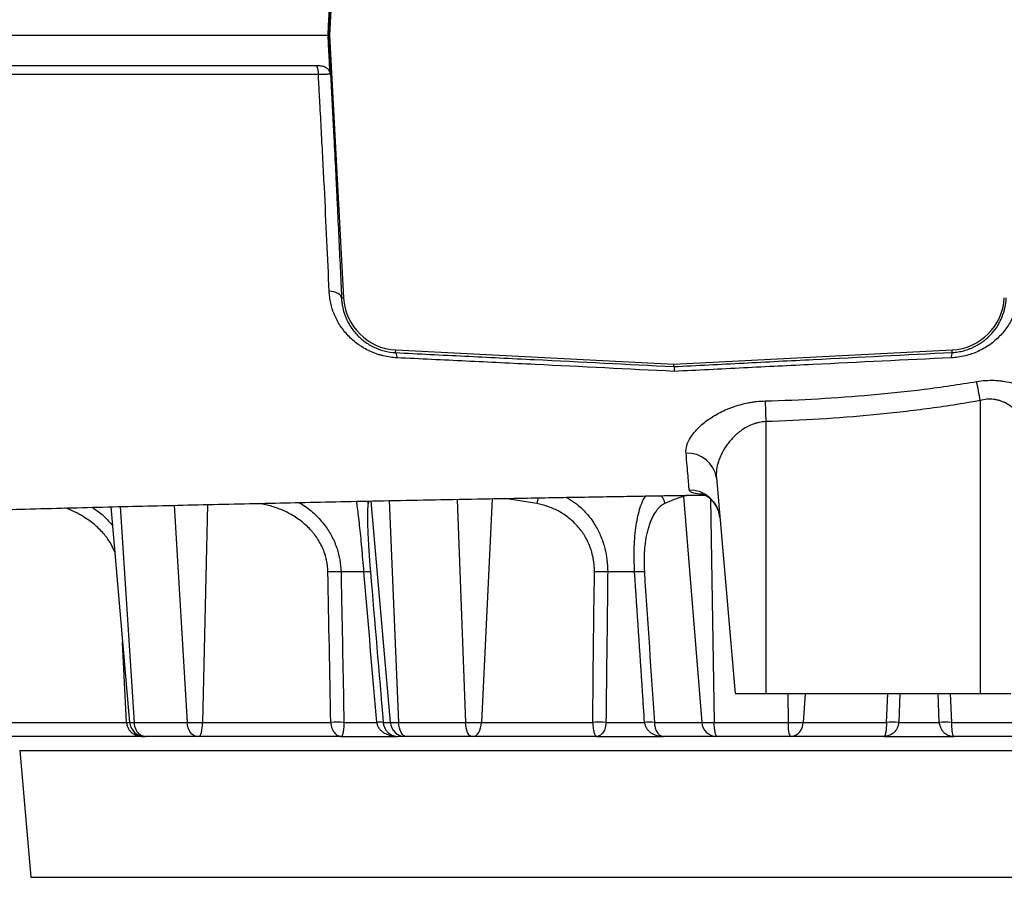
# Model space of a CAD drawing. Header units: millimetres. Extents: x 762 to 3564, y 267 to 3578.
# Tile 2 of 22: x 1146 to 1467, y 392 to 672. Entities that reach past the tile are written whole.
import ezdxf

# ---------------------------------------------------------------- set-up
doc = ezdxf.new("R2010")
doc.units = ezdxf.units.MM

msp = doc.modelspace()

# ---------------------------------------------------------------- linework, layer by layer
at = {"color": 7, "linetype": 'Continuous', "lineweight": 25}
for p, q in [((1251.44, 753.29), (1246.81, 667.47)), ((1246.48, 667.47), (1246.81, 667.47)), ((1246.81, 667.47), (1251.44, 581.65)), ((1250.77, 581.61), (1251.44, 581.65)), ((1268.45, 563.76), (1268.49, 564.64)), ((1268.49, 564.64), (1359.31, 559.97)), ((1359.31, 559.97), (1450.14, 564.64)), ((1450.18, 563.83), (1450.14, 564.64)), ((1359.31, 559.19), (1359.31, 559.97)), ((1459.31, 548.12), (1459.31, 452.47)), ((1389.31, 541.25), (1389.31, 452.47)), ((1373.16, 522.84), (1379.31, 452.47)), ((1362.41, 516.82), (1368.44, 443.03)), ((1175.43, 513.42), (1181.59, 443.03)), ((1258.1, 492.16), (1250.62, 492.16)), ((1346.48, 492.16), (1337.68, 492.16)), ((1379.31, 452.47), (1389.31, 452.47)), ((1389.31, 452.47), (1459.31, 452.47)), ((1459.31, 452.47), (1469.31, 452.47)), ((1137.29, 443.03), (1180.54, 443.03)), ((1183.04, 443.03), (1200.35, 443.03)), ((1200.35, 443.03), (1205.43, 443.03)), ((1205.43, 443.03), (1247.26, 443.03)), ((1251.56, 443.03), (1262.26, 443.03)), ((1264.39, 443.03), (1266.66, 443.03)), ((1266.66, 443.03), (1269.43, 443.03)), ((1269.43, 443.03), (1291.24, 443.03)), ((1291.24, 443.03), (1296.46, 443.03)), ((1296.46, 443.03), (1332.78, 443.03)), ((1337.13, 443.03), (1349.71, 443.03)), ((1352.92, 443.03), (1368.44, 443.03)), ((1368.44, 443.03), (1372.45, 443.03)), ((1372.45, 443.03), (1396.62, 443.03)), ((1396.62, 443.03), (1401.47, 443.03)), ((1401.47, 443.03), (1428.73, 443.03)), ((1432.7, 443.03), (1445.93, 443.03)), ((1449.9, 443.03), (1477.15, 443.03)), ((1185.72, 438.47), (1137.55, 438.47)), ((1185.72, 438.47), (1186.57, 438.47)), ((1186.69, 438.47), (1186.57, 438.47)), ((1203.75, 438.47), (1186.69, 438.47)), ((1204.14, 438.47), (1203.75, 438.47)), ((1250.73, 438.47), (1204.14, 438.47)), ((1250.73, 438.47), (1269.11, 438.47)), ((1271.63, 438.47), (1269.11, 438.47)), ((1271.84, 438.47), (1271.63, 438.47)), ((1293.34, 438.47), (1271.84, 438.47)), ((1293.75, 438.47), (1293.34, 438.47)), ((1334.2, 438.47), (1293.75, 438.47)), ((1334.2, 438.47), (1355.8, 438.47)), ((1373.09, 438.47), (1355.8, 438.47)), ((1373.4, 438.47), (1373.09, 438.47)), ((1397.23, 438.47), (1373.4, 438.47)), ((1397.6, 438.47), (1397.23, 438.47)), ((1427.96, 438.47), (1397.6, 438.47)), ((1427.96, 438.47), (1450.67, 438.47)), ((1481.03, 438.47), (1450.67, 438.47)), ((1145.69, 433.91), (1149.31, 392.47)), ((1149.31, 392.47), (1729.31, 392.47))]:
    msp.add_line(p, q, dxfattribs=at)
at = {"color": 1, "linetype": 'Continuous', "lineweight": 25}
for p, q in [((1259.49, 514.52), (1259.35, 515.32)), ((1259.74, 515.31), (1259.49, 514.52)), ((1260.34, 515.32), (1266.66, 443.03)), ((1266.36, 515.44), (1269.43, 443.03)), ((1288.54, 515.87), (1291.24, 443.03)), ((1299.94, 516.08), (1296.46, 443.03)), ((1314.53, 514.52), (1304.13, 516.16)), ((1362.41, 516.82), (1362.35, 517.18)), ((1371.23, 516.03), (1372.45, 443.03)), ((1178.53, 513.5), (1183.04, 443.03)), ((1196.12, 513.92), (1200.35, 443.03)), ((1207.04, 514.18), (1205.43, 443.03)), ((1180.54, 443.03), (1179.3, 469.24)), ((1396.52, 452.47), (1396.62, 443.03)), ((1402.12, 452.47), (1401.47, 443.03)), ((1428.73, 443.03), (1429.11, 452.47)), ((1433.08, 452.47), (1432.7, 443.03)), ((1445.93, 443.03), (1445.54, 452.47)), ((1449.51, 452.47), (1449.9, 443.03)), ((1181.59, 443.03), (1183.04, 443.03)), ((1145.69, 433.91), (1732.94, 433.91))]:
    msp.add_line(p, q, dxfattribs=at)
at = {"color": 7, "linetype": 'Continuous', "lineweight": 25, "flags": 128}
for points in [[(1250.77, 581.61), (1250.67, 582.03), (1250.43, 582.42), (1250.06, 582.79), (1249.57, 583.12), (1248.97, 583.4), (1248.29, 583.62), (1247.54, 583.77), (1246.74, 583.86)], [(1389.11, 548), (1389.13, 547.34), (1389.15, 546.61), (1389.18, 545.82), (1389.2, 544.97), (1389.23, 544.09), (1389.26, 543.16), (1389.29, 542.22), (1389.31, 541.25)], [(1203.75, 438.47), (1203.12, 438.56), (1202.51, 438.81), (1201.95, 439.22), (1201.44, 439.78), (1201.02, 440.47), (1200.69, 441.26), (1200.46, 442.12), (1200.35, 443.03)], [(1204.14, 438.47), (1204.38, 438.56), (1204.61, 438.81), (1204.82, 439.22), (1205.01, 439.78), (1205.17, 440.47), (1205.3, 441.26), (1205.39, 442.12), (1205.43, 443.03)], [(1271.84, 438.47), (1271.4, 438.56), (1270.97, 438.81), (1270.56, 439.22), (1270.21, 439.78), (1269.91, 440.47), (1269.67, 441.26), (1269.51, 442.12), (1269.43, 443.03)], [(1293.34, 438.47), (1292.95, 438.56), (1292.58, 438.81), (1292.23, 439.22), (1291.91, 439.78), (1291.65, 440.47), (1291.45, 441.26), (1291.31, 442.12), (1291.24, 443.03)], [(1293.75, 438.47), (1294.25, 438.56), (1294.73, 438.81), (1295.18, 439.22), (1295.59, 439.78), (1295.93, 440.47), (1296.19, 441.26), (1296.37, 442.12), (1296.46, 443.03)], [(1373.4, 438.47), (1373.22, 438.56), (1373.05, 438.81), (1372.89, 439.22), (1372.75, 439.78), (1372.63, 440.47), (1372.54, 441.26), (1372.48, 442.12), (1372.45, 443.03)]]:
    msp.add_lwpolyline(points, dxfattribs=at)
at = {"color": 1, "linetype": 'Continuous', "lineweight": 25, "flags": 128}
msp.add_lwpolyline([(1180.54, 443.03), (1181.1, 443.06), (1181.59, 443.07)], dxfattribs=at)
at = {"color": 7, "linetype": 'Continuous', "lineweight": 25}
for centre, radius, start, end in [((1239.25, 655.24), 4.02, 350.2737, 33.7167), ((1269.42, 582.61), 18, 183.0865, 267.0575), ((1449.21, 582.61), 18, 272.9425, 356.9135), ((1266.51, 562.33), 2.41, 354.0073, 36.4213), ((1453.06, 562.42), 3.21, 153.9001, 186.2209), ((1009.14, 467.24), 457.39, 10.1858, 10.9772), ((1363.84, 521.53), 9.41, 8.0356, 93.5004), ((1364.41, 509), 9.92, 5.3423, 90.817), ((1248.48, 445.37), 46.84, 87.3839, 92.6161), ((1259.15, 482.43), 9.78, 83.8222, 96.1778), ((1335.52, 444.32), 47.89, 87.414, 92.586), ((1348.07, 467.23), 24.99, 86.3506, 93.6494), ((1186.57, 443.47), 5, 185, 270), ((1187.39, 442.77), 4.35, 176.4762, 260.7141), ((1249.41, 396.42), 46.66, 87.3576, 92.6424), ((1263.32, 433.21), 9.88, 83.8023, 96.1977), ((1271.63, 443.47), 5, 184.9565, 269.9652), ((1334.95, 395.27), 47.81, 87.3911, 92.6089), ((1351.31, 418.01), 25.08, 86.3278, 93.6722), ((1373.24, 443.28), 4.81, 182.8797, 268.1888), ((1406.16, 441.98), 9.6, 173.6942, 201.4541), ((1397.04, 442.87), 4.44, 277.2896, 2.1075), ((1430.71, 403.52), 39.57, 87.1192, 92.8808), ((1447.91, 403.52), 39.57, 87.1192, 92.8808)]:
    msp.add_arc(centre, radius, start, end, dxfattribs=at)
at = {"color": 1, "linetype": 'Continuous', "lineweight": 25}
for centre, radius, start, end in [((1323.05, 512.99), 8.66, 157.0951, 169.8329), ((1351.01, 513.78), 5.38, 7.9819, 38.3748)]:
    msp.add_arc(centre, radius, start, end, dxfattribs=at)
at = {"color": 7, "linetype": 'Continuous', "lineweight": 25}
for points, knots in [([(1250.77, 753.33), (1250.49, 746.87), (1250.19, 740.19), (1249.54, 726.42), (1249.19, 719.33), (1248.73, 710.19), (1248.64, 708.35), (1248.45, 704.66), (1248.36, 702.82), (1248.07, 697.27), (1247.88, 693.56), (1247.63, 688.92), (1247.58, 687.98), (1247.48, 686.12), (1247.43, 685.19), (1247.28, 682.4), (1247.18, 680.53), (1246.88, 674.94), (1246.68, 671.2), (1246.48, 667.47)], [0, 0, 0, 0, 0.25, 0.25, 0.5, 0.5, 0.5625, 0.5625, 0.625, 0.625, 0.75, 0.75, 0.78125, 0.78125, 0.8125, 0.8125, 0.875, 0.875, 1, 1, 1, 1]), ([(1246.37, 667.47), (1246.46, 669.14), (1246.54, 670.8), (1246.63, 672.47), (1246.72, 674.14), (1246.81, 675.8), (1246.9, 677.47), (1246.95, 678.41), (1247, 679.36), (1247.06, 680.3)], [0, 0, 0, 0, 0.00500702, 0.00500702, 0.00500702, 0.01001407, 0.01001407, 0.01001407, 0.0128492, 0.0128492, 0.0128492, 0.0128492]), ([(762.35, 667.47), (763.49, 667.47), (771.76, 667.47), (805.41, 667.47), (833.02, 667.47), (887.05, 667.47), (907.16, 667.47), (951.29, 667.47), (975.34, 667.47), (1052.47, 667.47), (1110.46, 667.47), (1196.39, 667.47), (1221.2, 667.47), (1246.37, 667.47)], [0.5184517, 0.5184517, 0.5184517, 0.5184517, 0.5679608, 0.5679608, 0.624755, 0.624755, 0.6531522, 0.6531522, 0.6815493, 0.6815493, 0.7383435, 0.7383435, 0.7606372, 0.7606372, 0.7606372, 0.7606372]), ([(1247.06, 654.64), (1247, 655.58), (1246.95, 656.53), (1246.9, 657.47), (1246.81, 659.14), (1246.72, 660.8), (1246.63, 662.47), (1246.54, 664.14), (1246.46, 665.8), (1246.37, 667.47)], [-0.00283513, -0.00283513, -0.00283513, -0.00283513, 0, 0, 0, 0.00500702, 0.00500702, 0.00500702, 0.01001407, 0.01001407, 0.01001407, 0.01001407]), ([(1246.48, 667.47), (1246.68, 663.74), (1246.88, 660), (1247.18, 654.41), (1247.28, 652.54), (1247.43, 649.74), (1247.48, 648.81), (1247.58, 646.94), (1247.63, 646.01), (1247.78, 643.22), (1247.88, 641.35), (1248.07, 637.63), (1248.17, 635.78), (1248.46, 630.24), (1248.64, 626.57), (1248.92, 621.09), (1249.01, 619.27), (1249.19, 615.66), (1249.27, 613.87), (1249.53, 608.54), (1249.7, 605.05), (1250.19, 594.72), (1250.49, 588.05), (1250.77, 581.61)], [0, 0, 0, 0, 0.125, 0.125, 0.1875, 0.1875, 0.21875, 0.21875, 0.25, 0.25, 0.3125, 0.3125, 0.375, 0.375, 0.5, 0.5, 0.5625, 0.5625, 0.625, 0.625, 0.75, 0.75, 1, 1, 1, 1]), ([(762.45, 657.47), (763.22, 657.47), (771.5, 657.47), (805.57, 657.47), (833.17, 657.47), (887.19, 657.47), (907.29, 657.47), (951.41, 657.47), (975.45, 657.47), (1052.57, 657.47), (1110.54, 657.47), (1195.3, 657.47), (1218.91, 657.47), (1242.86, 657.47)], [0.5170849, 0.5170849, 0.5170849, 0.5170849, 0.5679608, 0.5679608, 0.624755, 0.624755, 0.6531522, 0.6531522, 0.6815493, 0.6815493, 0.7383435, 0.7383435, 0.7595872, 0.7595872, 0.7595872, 0.7595872]), ([(1242.86, 657.47), (1243.32, 657.47), (1243.79, 657.47), (1244.49, 657.37), (1244.73, 657.32), (1245.17, 657.18), (1245.39, 657.08), (1245.8, 656.85), (1245.99, 656.71), (1246.34, 656.38), (1246.49, 656.2), (1246.75, 655.79), (1246.85, 655.58), (1247, 655.12), (1247.04, 654.88), (1247.06, 654.64)], [0, 0, 0, 0, 0.25, 0.25, 0.375, 0.375, 0.5, 0.5, 0.625, 0.625, 0.75, 0.75, 0.875, 0.875, 1, 1, 1, 1]), ([(1243.21, 654.56), (1236.45, 654.56), (1229.73, 654.56), (1216.36, 654.56), (1209.71, 654.56), (1189.86, 654.55), (1176.78, 654.56), (1160.6, 654.56), (1157.37, 654.56), (1150.93, 654.56), (1147.73, 654.56), (1142.94, 654.57), (1141.35, 654.57), (1138.17, 654.58), (1136.59, 654.58), (1131.84, 654.58), (1128.69, 654.57), (1122.42, 654.56), (1119.29, 654.56), (1113.07, 654.56), (1109.97, 654.57), (1100.71, 654.57), (1094.59, 654.58), (1085.48, 654.58), (1082.46, 654.59), (1076.44, 654.59), (1073.45, 654.59), (1064.51, 654.6), (1058.62, 654.6), (1041.14, 654.61), (1029.76, 654.62), (1013.09, 654.62), (1007.6, 654.63), (999.47, 654.63), (996.77, 654.63), (991.43, 654.63), (988.77, 654.64), (980.87, 654.64), (975.68, 654.64), (965.45, 654.65), (960.42, 654.65), (950.52, 654.65), (945.66, 654.65), (936.1, 654.66), (931.41, 654.66), (917.6, 654.66), (908.76, 654.67), (891.81, 654.67), (883.69, 654.67), (868.18, 654.68), (860.81, 654.68), (846.83, 654.68), (840.22, 654.69), (830.92, 654.69), (827.92, 654.69), (822.12, 654.69), (819.32, 654.69), (813.94, 654.69), (811.34, 654.69), (806.37, 654.7), (801.61, 654.7), (797.27, 654.7), (794.18, 654.7), (793.18, 654.7), (791.71, 654.7), (790.99, 654.7), (790.16, 654.7), (789.81, 654.7), (789.58, 654.7), (789.46, 654.7), (789.35, 654.7)], [0, 0, 0, 0, 0.03125, 0.03125, 0.0625, 0.0625, 0.125, 0.125, 0.140625, 0.140625, 0.15625, 0.15625, 0.164063, 0.164063, 0.171875, 0.171875, 0.1875, 0.1875, 0.203125, 0.203125, 0.21875, 0.21875, 0.25, 0.25, 0.265625, 0.265625, 0.28125, 0.28125, 0.3125, 0.3125, 0.375, 0.375, 0.40625, 0.40625, 0.421875, 0.421875, 0.4375, 0.4375, 0.46875, 0.46875, 0.5, 0.5, 0.53125, 0.53125, 0.5625, 0.5625, 0.625, 0.625, 0.6875, 0.6875, 0.75, 0.75, 0.8125, 0.8125, 0.84375, 0.84375, 0.875, 0.875, 0.90625, 0.90625, 0.9375, 0.96875, 0.96875, 0.984375, 0.984375, 0.992188, 0.996094, 0.998047, 0.998047, 1, 1, 1, 1]), ([(1247.06, 654.64), (1246.96, 654.64), (1246.78, 654.64), (1246.44, 654.64), (1246.31, 654.64), (1246.02, 654.63), (1245.86, 654.63), (1245.53, 654.62), (1245.34, 654.62), (1244.96, 654.61), (1244.76, 654.6), (1244.13, 654.59), (1243.68, 654.57), (1243.21, 654.56)], [0, 0, 0, 0, 0.25, 0.25, 0.375, 0.375, 0.5, 0.5, 0.625, 0.625, 0.75, 0.75, 1, 1, 1, 1]), ([(1246.74, 583.86), (1246.51, 589.21), (1246.27, 594.71), (1245.74, 606.02), (1245.46, 611.84), (1245.09, 619.31), (1245.01, 620.81), (1244.86, 623.83), (1244.78, 625.35), (1244.54, 629.9), (1244.38, 632.96), (1244.05, 639.1), (1243.88, 642.19), (1243.67, 646.05), (1243.62, 646.82), (1243.54, 648.37), (1243.5, 649.14), (1243.37, 651.47), (1243.29, 653.01), (1243.21, 654.56)], [0, 0, 0, 0, 0.25, 0.25, 0.5, 0.5, 0.5625, 0.5625, 0.625, 0.625, 0.75, 0.75, 0.875, 0.875, 0.90625, 0.90625, 0.9375, 0.9375, 1, 1, 1, 1]), ([(1268.9, 562.07), (1267.38, 562.15), (1265.87, 562.36), (1264.02, 562.81), (1263.65, 562.91), (1262.91, 563.13), (1262.54, 563.25), (1261.46, 563.63), (1260.75, 563.91), (1259.39, 564.54), (1258.72, 564.89), (1257.76, 565.45), (1257.44, 565.64), (1256.81, 566.05), (1256.51, 566.26), (1255.02, 567.32), (1253.94, 568.27), (1252.47, 569.81), (1252.01, 570.34), (1251.15, 571.43), (1250.74, 571.99), (1250, 573.13), (1249.65, 573.72), (1249.01, 574.92), (1248.72, 575.53), (1247.94, 577.39), (1247.54, 578.65), (1247.11, 580.58), (1247, 581.23), (1246.82, 582.54), (1246.77, 583.2), (1246.74, 583.86)], [0, 0, 0, 0, 0.125, 0.125, 0.15625, 0.15625, 0.1875, 0.1875, 0.25, 0.25, 0.3125, 0.3125, 0.34375, 0.34375, 0.375, 0.375, 0.5, 0.5, 0.5625, 0.5625, 0.625, 0.625, 0.6875, 0.6875, 0.75, 0.75, 0.875, 0.875, 0.9375, 0.9375, 1, 1, 1, 1]), ([(1471.94, 583.68), (1471.88, 582.34), (1471.71, 581.02), (1471.12, 578.43), (1470.71, 577.17), (1469.91, 575.3), (1469.62, 574.69), (1468.97, 573.49), (1468.62, 572.9), (1467.48, 571.2), (1466.63, 570.13), (1465.18, 568.64), (1464.66, 568.15), (1463.58, 567.23), (1463.01, 566.78), (1461.24, 565.52), (1459.97, 564.79), (1457.93, 563.87), (1457.23, 563.59), (1455.81, 563.1), (1455.09, 562.89), (1453.63, 562.53), (1452.89, 562.39), (1451.39, 562.18), (1450.63, 562.11), (1449.87, 562.07)], [0, 0, 0, 0, 0.125, 0.125, 0.25, 0.25, 0.3125, 0.3125, 0.375, 0.375, 0.5, 0.5, 0.5625, 0.5625, 0.625, 0.625, 0.75, 0.75, 0.8125, 0.8125, 0.875, 0.875, 0.9375, 0.9375, 1, 1, 1, 1]), ([(1250.77, 581.61), (1250.79, 581.09), (1250.83, 580.57), (1250.96, 579.54), (1251.05, 579.03), (1251.37, 577.51), (1251.67, 576.52), (1252.24, 575.05), (1252.46, 574.56), (1252.94, 573.6), (1253.19, 573.13), (1254.04, 571.74), (1254.69, 570.85), (1255.82, 569.58), (1256.22, 569.17), (1257.06, 568.37), (1257.5, 567.99), (1258.44, 567.26), (1258.94, 566.92), (1259.98, 566.26), (1260.52, 565.96), (1261.64, 565.4), (1262.21, 565.15), (1263.41, 564.7), (1264.03, 564.5), (1265.9, 564.01), (1267.17, 563.82), (1268.45, 563.76)], [0, 0, 0, 0, 0.0625, 0.0625, 0.125, 0.125, 0.25, 0.25, 0.3125, 0.3125, 0.375, 0.375, 0.5, 0.5, 0.5625, 0.5625, 0.625, 0.625, 0.6875, 0.6875, 0.75, 0.75, 0.8125, 0.8125, 0.875, 0.875, 1, 1, 1, 1]), ([(1450.18, 563.83), (1450.82, 563.86), (1451.46, 563.93), (1452.72, 564.12), (1453.34, 564.25), (1454.56, 564.57), (1455.17, 564.76), (1456.05, 565.09), (1456.35, 565.21), (1456.93, 565.46), (1457.21, 565.59), (1458.59, 566.28), (1459.6, 566.92), (1460.77, 567.81), (1461, 568), (1461.45, 568.38), (1461.66, 568.57), (1462.29, 569.15), (1462.69, 569.56), (1463.8, 570.8), (1464.46, 571.68), (1465.31, 573.06), (1465.58, 573.54), (1466.06, 574.5), (1466.28, 574.99), (1466.87, 576.46), (1467.18, 577.46), (1467.61, 579.51), (1467.75, 580.55), (1467.79, 581.61)], [0, 0, 0, 0, 0.0625, 0.0625, 0.125, 0.125, 0.1875, 0.1875, 0.21875, 0.21875, 0.25, 0.25, 0.375, 0.375, 0.40625, 0.40625, 0.4375, 0.4375, 0.5, 0.5, 0.625, 0.625, 0.6875, 0.6875, 0.75, 0.75, 0.875, 0.875, 1, 1, 1, 1]), ([(1268.45, 563.76), (1275.96, 563.39), (1283.5, 563.02), (1294.83, 562.46), (1298.61, 562.27), (1306.18, 561.89), (1309.97, 561.7), (1328.94, 560.75), (1344.12, 559.97), (1359.31, 559.19)], [0, 0, 0, 0, 0.25, 0.25, 0.375, 0.375, 0.5, 0.5, 1, 1, 1, 1]), ([(1359.31, 559.19), (1366.88, 559.58), (1374.46, 559.98), (1385.84, 560.57), (1389.64, 560.77), (1397.22, 561.16), (1401.01, 561.35), (1419.96, 562.32), (1435.08, 563.08), (1450.18, 563.83)], [0, 0, 0, 0, 0.25, 0.25, 0.375, 0.375, 0.5, 0.5, 1, 1, 1, 1]), ([(1359.4, 557.63), (1344.26, 558.39), (1329.14, 559.15), (1310.26, 560.07), (1306.49, 560.26), (1298.95, 560.63), (1295.18, 560.81), (1283.9, 561.36), (1276.39, 561.72), (1268.9, 562.07)], [0, 0, 0, 0, 0.5, 0.5, 0.625, 0.625, 0.75, 0.75, 1, 1, 1, 1]), ([(1449.87, 562.07), (1434.84, 561.36), (1419.78, 560.63), (1400.92, 559.7), (1397.14, 559.52), (1389.59, 559.14), (1385.81, 558.96), (1374.48, 558.39), (1366.94, 558.01), (1359.4, 557.63)], [0, 0, 0, 0, 0.5, 0.5, 0.625, 0.625, 0.75, 0.75, 1, 1, 1, 1]), ([(1359.31, 559.19), (1359.33, 559.17), (1359.34, 559.03), (1359.37, 558.63), (1359.37, 558.47), (1359.38, 558.18), (1359.39, 558.08), (1359.39, 557.86), (1359.39, 557.75), (1359.4, 557.63)], [0, 0, 0, 0, 0.5, 0.5, 0.75, 0.75, 0.875, 0.875, 1, 1, 1, 1]), ([(1389.11, 548), (1400.67, 548.32), (1412.22, 548.96), (1429.49, 550.5), (1435.24, 551.11), (1446.72, 552.55), (1452.45, 553.38), (1458.15, 554.33)], [0, 0, 0, 0, 0.5, 0.5, 0.75, 0.75, 1, 1, 1, 1]), ([(1458.15, 554.33), (1460.08, 554.66), (1462, 554.79), (1464.38, 554.71), (1464.86, 554.68), (1465.79, 554.6), (1466.25, 554.55), (1467.62, 554.36), (1468.51, 554.18), (1469.8, 553.86), (1470.23, 553.74), (1471.07, 553.48), (1471.48, 553.34), (1472.67, 552.91), (1473.44, 552.58), (1474.89, 551.87), (1475.58, 551.49), (1476.57, 550.87), (1476.9, 550.66), (1477.52, 550.23), (1477.82, 550.01), (1479.27, 548.9), (1480.28, 547.95), (1481.37, 546.7), (1481.58, 546.45), (1481.98, 545.94), (1482.17, 545.68), (1482.71, 544.91), (1483.04, 544.39), (1483.89, 542.82), (1484.31, 541.77), (1484.7, 540.18), (1484.79, 539.65), (1484.89, 538.6), (1484.9, 538.08), (1484.87, 537.57)], [0, 0, 0, 0, 0.125, 0.125, 0.15625, 0.15625, 0.1875, 0.1875, 0.25, 0.25, 0.28125, 0.28125, 0.3125, 0.3125, 0.375, 0.375, 0.4375, 0.4375, 0.46875, 0.46875, 0.5, 0.5, 0.625, 0.625, 0.65625, 0.65625, 0.6875, 0.6875, 0.75, 0.75, 0.875, 0.875, 0.9375, 0.9375, 1, 1, 1, 1]), ([(1363.27, 530.92), (1363.19, 531.76), (1363.3, 532.62), (1363.83, 534.38), (1364.26, 535.28), (1365, 536.43), (1365.16, 536.66), (1365.49, 537.12), (1365.66, 537.35), (1366.21, 538.03), (1366.61, 538.48), (1367.92, 539.83), (1368.93, 540.71), (1371.24, 542.42), (1372.51, 543.23), (1374.59, 544.34), (1375.32, 544.7), (1376.46, 545.21), (1376.85, 545.37), (1377.64, 545.69), (1378.04, 545.84), (1380.06, 546.57), (1381.77, 547.05), (1384.02, 547.48), (1384.48, 547.56), (1385.39, 547.7), (1385.85, 547.76), (1387.24, 547.91), (1388.17, 547.98), (1389.11, 548)], [0, 0, 0, 0, 0.125, 0.125, 0.25, 0.25, 0.28125, 0.28125, 0.3125, 0.3125, 0.375, 0.375, 0.5, 0.5, 0.625, 0.625, 0.6875, 0.6875, 0.71875, 0.71875, 0.75, 0.75, 0.875, 0.875, 0.90625, 0.90625, 0.9375, 0.9375, 1, 1, 1, 1]), ([(1459.31, 548.12), (1453.54, 547.09), (1447.73, 546.19), (1436.1, 544.63), (1430.27, 543.97), (1418.59, 542.85), (1412.75, 542.4), (1401.04, 541.69), (1395.18, 541.42), (1389.31, 541.25)], [0, 0, 0, 0, 0.25, 0.25, 0.5, 0.5, 0.75, 0.75, 1, 1, 1, 1]), ([(1476.1, 529.99), (1476.14, 530.51), (1476.16, 531.03), (1476.16, 532.07), (1476.14, 532.6), (1476, 534.17), (1475.82, 535.22), (1475.43, 536.79), (1475.27, 537.31), (1474.92, 538.35), (1474.72, 538.87), (1474.05, 540.41), (1473.52, 541.41), (1472.56, 542.86), (1472.21, 543.33), (1471.45, 544.25), (1471.04, 544.7), (1470.16, 545.54), (1469.69, 545.94), (1468.68, 546.68), (1468.14, 547.03), (1467.26, 547.48), (1466.96, 547.62), (1466.34, 547.88), (1466.02, 547.99), (1465.37, 548.19), (1465.03, 548.28), (1464.35, 548.42), (1463.99, 548.48), (1462.92, 548.59), (1462.2, 548.59), (1460.76, 548.46), (1460.03, 548.32), (1459.31, 548.12)], [0, 0, 0, 0, 0.0625, 0.0625, 0.125, 0.125, 0.25, 0.25, 0.3125, 0.3125, 0.375, 0.375, 0.5, 0.5, 0.5625, 0.5625, 0.625, 0.625, 0.6875, 0.6875, 0.75, 0.75, 0.78125, 0.78125, 0.8125, 0.8125, 0.84375, 0.84375, 0.875, 0.875, 0.9375, 0.9375, 1, 1, 1, 1]), ([(1389.31, 541.25), (1388.61, 541.22), (1387.93, 541.13), (1386.92, 540.93), (1386.58, 540.85), (1385.92, 540.66), (1385.6, 540.56), (1384.65, 540.21), (1384.04, 539.95), (1382.89, 539.36), (1382.34, 539.04), (1381.55, 538.51), (1381.29, 538.33), (1380.78, 537.96), (1380.54, 537.77), (1379.83, 537.19), (1379.39, 536.79), (1378.55, 535.97), (1378.16, 535.54), (1377.41, 534.68), (1377.06, 534.23), (1376.08, 532.88), (1375.52, 531.97), (1374.8, 530.59), (1374.59, 530.12), (1374.2, 529.2), (1374.02, 528.73), (1373.57, 527.33), (1373.35, 526.41), (1373.11, 524.61), (1373.08, 523.72), (1373.16, 522.84)], [0, 0, 0, 0, 0.0625, 0.0625, 0.09375, 0.09375, 0.125, 0.125, 0.1875, 0.1875, 0.25, 0.25, 0.28125, 0.28125, 0.3125, 0.3125, 0.375, 0.375, 0.4375, 0.4375, 0.5, 0.5, 0.625, 0.625, 0.6875, 0.6875, 0.75, 0.75, 0.875, 0.875, 1, 1, 1, 1]), ([(1364.27, 518.92), (1364.2, 519.97), (1364.08, 521.5), (1363.83, 524.52), (1363.73, 525.64), (1363.52, 528.11), (1363.4, 529.46), (1363.27, 530.92)], [0, 0, 0, 0, 0.5, 0.5, 0.75, 0.75, 1, 1, 1, 1]), ([(1368.39, 517.63), (1368.41, 517.62), (1368.45, 517.62), (1368.82, 517.5), (1369.44, 517.24), (1370.3, 516.77), (1371.28, 516.03), (1372.24, 515.04), (1373.11, 513.79), (1373.8, 512.3), (1374.2, 510.97), (1374.24, 510.14), (1374.25, 509.92)], [0, 0, 0, 0, 0.0912348, 0.1780701, 0.2636519, 0.3707216, 0.4734463, 0.5838715, 0.6993889, 0.8175504, 0.9497762, 1, 1, 1, 1]), ([(1054.62, 509.78), (1055.29, 509.81), (1057.35, 509.88), (1060.69, 510.01), (1064.52, 510.15), (1067.91, 510.27), (1070.8, 510.37), (1073.36, 510.46), (1076, 510.55), (1079.22, 510.66), (1083.16, 510.79), (1087.88, 510.94), (1093.34, 511.12), (1099.57, 511.32), (1106.43, 511.53), (1114.99, 511.79), (1124.96, 512.08), (1136.22, 512.4), (1148.22, 512.72), (1160.91, 513.06), (1174.26, 513.4), (1187.41, 513.72), (1200.59, 514.03), (1213.96, 514.34), (1227.29, 514.63), (1240.61, 514.92), (1254.11, 515.2), (1268.32, 515.48), (1283.44, 515.78), (1296.81, 516.03), (1308.19, 516.24), (1317.33, 516.4), (1326.69, 516.57), (1335.96, 516.73), (1344.77, 516.88), (1353.17, 517.02), (1360.98, 517.15), (1366.39, 517.24), (1369.04, 517.28), (1369.32, 517.28)], [0, 0, 0, 0, 0.008625, 0.026253, 0.041619, 0.055902, 0.067438, 0.076415, 0.086352, 0.09856, 0.113991, 0.131977, 0.152518, 0.175614, 0.201253, 0.227611, 0.267827, 0.306574, 0.343851, 0.38917, 0.432113, 0.473222, 0.514205, 0.555195, 0.596202, 0.634893, 0.6741, 0.715349, 0.758775, 0.804393, 0.829476, 0.855175, 0.881494, 0.908134, 0.932811, 0.955036, 0.978074, 0.99769, 1, 1, 1, 1]), ([(1246.34, 492.16), (1246.32, 493.65), (1246.13, 495.1), (1245.61, 497.22), (1245.4, 497.92), (1244.9, 499.3), (1244.61, 499.97), (1243.66, 501.92), (1242.9, 503.14), (1241.81, 504.57), (1241.58, 504.86), (1241.11, 505.41), (1240.88, 505.68), (1240.15, 506.47), (1239.64, 506.97), (1238.06, 508.4), (1236.93, 509.27), (1235.13, 510.43), (1234.52, 510.8), (1233.27, 511.48), (1232.64, 511.79), (1230.72, 512.67), (1229.41, 513.16), (1226.72, 513.97), (1225.34, 514.29), (1223.93, 514.52)], [0, 0, 0, 0, 0.125, 0.125, 0.1875, 0.1875, 0.25, 0.25, 0.375, 0.375, 0.40625, 0.40625, 0.4375, 0.4375, 0.5, 0.5, 0.625, 0.625, 0.6875, 0.6875, 0.75, 0.75, 0.875, 0.875, 1, 1, 1, 1]), ([(1259.49, 514.52), (1259.44, 514.29), (1259.39, 513.97), (1259.33, 513.35), (1259.32, 513.12), (1259.29, 512.62), (1259.28, 512.35), (1259.25, 511.47), (1259.24, 510.79), (1259.24, 509.62), (1259.25, 509.21), (1259.26, 508.34), (1259.27, 507.88), (1259.3, 506.93), (1259.31, 506.42), (1259.35, 505.37), (1259.37, 504.82), (1259.45, 503.1), (1259.51, 501.88), (1259.61, 500.26), (1259.63, 499.93), (1259.67, 499.26), (1259.7, 498.92), (1259.76, 497.89), (1259.81, 497.2), (1259.97, 495.08), (1260.08, 493.64), (1260.21, 492.16)], [0, 0, 0, 0, 0.125, 0.125, 0.1875, 0.1875, 0.25, 0.25, 0.375, 0.375, 0.4375, 0.4375, 0.5, 0.5, 0.5625, 0.5625, 0.625, 0.625, 0.75, 0.75, 0.78125, 0.78125, 0.8125, 0.8125, 0.875, 0.875, 1, 1, 1, 1]), ([(1333.36, 492.16), (1333.38, 493.65), (1333.25, 495.1), (1332.86, 497.22), (1332.7, 497.92), (1332.3, 499.3), (1332.07, 499.97), (1331.3, 501.92), (1330.68, 503.14), (1329.77, 504.57), (1329.58, 504.86), (1329.19, 505.41), (1328.99, 505.68), (1328.38, 506.47), (1327.95, 506.97), (1326.62, 508.4), (1325.67, 509.27), (1324.14, 510.43), (1323.61, 510.8), (1322.55, 511.48), (1322.01, 511.79), (1320.37, 512.67), (1319.24, 513.16), (1316.93, 513.97), (1315.74, 514.29), (1314.53, 514.52)], [0, 0, 0, 0, 0.125, 0.125, 0.1875, 0.1875, 0.25, 0.25, 0.375, 0.375, 0.40625, 0.40625, 0.4375, 0.4375, 0.5, 0.5, 0.625, 0.625, 0.6875, 0.6875, 0.75, 0.75, 0.875, 0.875, 1, 1, 1, 1]), ([(1356.33, 514.52), (1355.83, 514.29), (1355.34, 513.97), (1354.63, 513.35), (1354.39, 513.12), (1353.94, 512.62), (1353.71, 512.35), (1353.06, 511.47), (1352.65, 510.79), (1352.07, 509.62), (1351.89, 509.21), (1351.53, 508.34), (1351.36, 507.88), (1351.05, 506.93), (1350.89, 506.42), (1350.61, 505.37), (1350.48, 504.82), (1350.12, 503.1), (1349.93, 501.88), (1349.76, 500.26), (1349.73, 499.93), (1349.67, 499.26), (1349.65, 498.92), (1349.58, 497.89), (1349.56, 497.2), (1349.52, 495.08), (1349.56, 493.64), (1349.66, 492.16)], [0, 0, 0, 0, 0.125, 0.125, 0.1875, 0.1875, 0.25, 0.25, 0.375, 0.375, 0.4375, 0.4375, 0.5, 0.5, 0.5625, 0.5625, 0.625, 0.625, 0.75, 0.75, 0.78125, 0.78125, 0.8125, 0.8125, 0.875, 0.875, 1, 1, 1, 1]), ([(1250.62, 492.16), (1250.68, 488.85), (1250.74, 485.53), (1250.81, 482.21), (1251.06, 469.15), (1251.31, 456.09), (1251.56, 443.03)], [0, 0, 0, 0, 0.01, 0.01, 0.01, 0.04935958, 0.04935958, 0.04935958, 0.04935958]), ([(1262.26, 443.03), (1261.98, 446.35), (1261.7, 449.67), (1261.41, 452.99), (1260.31, 466.05), (1259.21, 479.1), (1258.1, 492.16)], [0, 0, 0, 0, 0.01, 0.01, 0.01, 0.04935958, 0.04935958, 0.04935958, 0.04935958]), ([(1337.68, 492.16), (1337.64, 488.85), (1337.61, 485.53), (1337.57, 482.21), (1337.42, 469.15), (1337.27, 456.09), (1337.13, 443.03)], [0, 0, 0, 0, 0.01, 0.01, 0.01, 0.04935958, 0.04935958, 0.04935958, 0.04935958]), ([(1349.71, 443.03), (1349.49, 446.35), (1349.27, 449.67), (1349.05, 452.99), (1348.19, 466.05), (1347.34, 479.1), (1346.48, 492.16)], [0, 0, 0, 0, 0.01, 0.01, 0.01, 0.04935958, 0.04935958, 0.04935958, 0.04935958]), ([(1180.54, 443.03), (1180.55, 442.84), (1180.58, 442.66), (1180.66, 442.29), (1180.71, 442.12), (1180.88, 441.6), (1181.03, 441.27), (1181.38, 440.68), (1181.58, 440.42), (1182.01, 439.94), (1182.25, 439.72), (1182.74, 439.35), (1182.99, 439.2), (1183.51, 438.93), (1183.78, 438.82), (1184.33, 438.64), (1184.6, 438.58), (1185.02, 438.51), (1185.16, 438.5), (1185.44, 438.48), (1185.58, 438.47), (1185.72, 438.47)], [0, 0, 0, 0, 0.0625, 0.0625, 0.125, 0.125, 0.25, 0.25, 0.375, 0.375, 0.5, 0.5, 0.625, 0.625, 0.75, 0.75, 0.875, 0.875, 0.9375, 0.9375, 1, 1, 1, 1]), ([(1247.26, 443.03), (1247.27, 442.84), (1247.29, 442.66), (1247.34, 442.29), (1247.37, 442.12), (1247.48, 441.6), (1247.59, 441.27), (1247.82, 440.68), (1247.95, 440.42), (1248.24, 439.94), (1248.4, 439.72), (1248.73, 439.35), (1248.9, 439.2), (1249.25, 438.93), (1249.43, 438.82), (1249.79, 438.64), (1249.98, 438.58), (1250.26, 438.51), (1250.35, 438.5), (1250.54, 438.48), (1250.64, 438.47), (1250.73, 438.47)], [0, 0, 0, 0, 0.0625, 0.0625, 0.125, 0.125, 0.25, 0.25, 0.375, 0.375, 0.5, 0.5, 0.625, 0.625, 0.75, 0.75, 0.875, 0.875, 0.9375, 0.9375, 1, 1, 1, 1]), ([(1251.56, 443.03), (1251.56, 442.84), (1251.55, 442.66), (1251.54, 442.29), (1251.53, 442.12), (1251.51, 441.6), (1251.48, 441.27), (1251.43, 440.68), (1251.39, 440.42), (1251.32, 439.94), (1251.29, 439.72), (1251.21, 439.35), (1251.17, 439.2), (1251.09, 438.93), (1251.04, 438.82), (1250.95, 438.64), (1250.91, 438.58), (1250.84, 438.51), (1250.82, 438.5), (1250.78, 438.48), (1250.75, 438.47), (1250.73, 438.47)], [0, 0, 0, 0, 0.0625, 0.0625, 0.125, 0.125, 0.25, 0.25, 0.375, 0.375, 0.5, 0.5, 0.625, 0.625, 0.75, 0.75, 0.875, 0.875, 0.9375, 0.9375, 1, 1, 1, 1]), ([(1262.26, 443.03), (1262.28, 442.84), (1262.32, 442.66), (1262.42, 442.29), (1262.48, 442.12), (1262.71, 441.6), (1262.91, 441.27), (1263.37, 440.68), (1263.63, 440.42), (1264.2, 439.94), (1264.52, 439.72), (1265.16, 439.35), (1265.5, 439.2), (1266.19, 438.93), (1266.55, 438.82), (1267.27, 438.64), (1267.63, 438.58), (1268.18, 438.51), (1268.36, 438.5), (1268.73, 438.48), (1268.92, 438.47), (1269.11, 438.47)], [0, 0, 0, 0, 0.0625, 0.0625, 0.125, 0.125, 0.25, 0.25, 0.375, 0.375, 0.5, 0.5, 0.625, 0.625, 0.75, 0.75, 0.875, 0.875, 0.9375, 0.9375, 1, 1, 1, 1]), ([(1264.39, 443.03), (1264.4, 442.84), (1264.43, 442.66), (1264.5, 442.29), (1264.55, 442.12), (1264.7, 441.6), (1264.84, 441.27), (1265.16, 440.68), (1265.34, 440.42), (1265.74, 439.94), (1265.96, 439.72), (1266.4, 439.35), (1266.63, 439.2), (1267.11, 438.93), (1267.35, 438.82), (1267.85, 438.64), (1268.1, 438.58), (1268.47, 438.51), (1268.6, 438.5), (1268.85, 438.48), (1268.98, 438.47), (1269.11, 438.47)], [0, 0, 0, 0, 0.0625, 0.0625, 0.125, 0.125, 0.25, 0.25, 0.375, 0.375, 0.5, 0.5, 0.625, 0.625, 0.75, 0.75, 0.875, 0.875, 0.9375, 0.9375, 1, 1, 1, 1]), ([(1332.78, 443.03), (1332.78, 442.84), (1332.79, 442.66), (1332.81, 442.29), (1332.82, 442.12), (1332.87, 441.6), (1332.91, 441.27), (1333.01, 440.68), (1333.06, 440.42), (1333.18, 439.94), (1333.24, 439.72), (1333.37, 439.35), (1333.44, 439.2), (1333.59, 438.93), (1333.66, 438.82), (1333.81, 438.64), (1333.89, 438.58), (1334, 438.51), (1334.04, 438.5), (1334.12, 438.48), (1334.16, 438.47), (1334.2, 438.47)], [0, 0, 0, 0, 0.0625, 0.0625, 0.125, 0.125, 0.25, 0.25, 0.375, 0.375, 0.5, 0.5, 0.625, 0.625, 0.75, 0.75, 0.875, 0.875, 0.9375, 0.9375, 1, 1, 1, 1]), ([(1337.13, 443.03), (1337.12, 442.84), (1337.1, 442.66), (1337.06, 442.29), (1337.03, 442.12), (1336.94, 441.6), (1336.85, 441.27), (1336.65, 440.68), (1336.54, 440.42), (1336.3, 439.94), (1336.16, 439.72), (1335.89, 439.35), (1335.74, 439.2), (1335.45, 438.93), (1335.3, 438.82), (1334.99, 438.64), (1334.83, 438.58), (1334.6, 438.51), (1334.52, 438.5), (1334.36, 438.48), (1334.28, 438.47), (1334.2, 438.47)], [0, 0, 0, 0, 0.0625, 0.0625, 0.125, 0.125, 0.25, 0.25, 0.375, 0.375, 0.5, 0.5, 0.625, 0.625, 0.75, 0.75, 0.875, 0.875, 0.9375, 0.9375, 1, 1, 1, 1]), ([(1349.71, 443.03), (1349.73, 442.84), (1349.76, 442.66), (1349.85, 442.29), (1349.9, 442.12), (1350.1, 441.6), (1350.28, 441.27), (1350.7, 440.68), (1350.93, 440.42), (1351.44, 439.94), (1351.72, 439.72), (1352.29, 439.35), (1352.59, 439.2), (1353.2, 438.93), (1353.52, 438.82), (1354.16, 438.64), (1354.49, 438.58), (1354.98, 438.51), (1355.14, 438.5), (1355.47, 438.48), (1355.63, 438.47), (1355.8, 438.47)], [0, 0, 0, 0, 0.0625, 0.0625, 0.125, 0.125, 0.25, 0.25, 0.375, 0.375, 0.5, 0.5, 0.625, 0.625, 0.75, 0.75, 0.875, 0.875, 0.9375, 0.9375, 1, 1, 1, 1]), ([(1352.92, 443.03), (1352.93, 442.84), (1352.94, 442.66), (1352.99, 442.29), (1353.01, 442.12), (1353.11, 441.6), (1353.2, 441.27), (1353.39, 440.68), (1353.5, 440.42), (1353.75, 439.94), (1353.88, 439.72), (1354.15, 439.35), (1354.29, 439.2), (1354.58, 438.93), (1354.73, 438.82), (1355.03, 438.64), (1355.19, 438.58), (1355.42, 438.51), (1355.49, 438.5), (1355.65, 438.48), (1355.72, 438.47), (1355.8, 438.47)], [0, 0, 0, 0, 0.0625, 0.0625, 0.125, 0.125, 0.25, 0.25, 0.375, 0.375, 0.5, 0.5, 0.625, 0.625, 0.75, 0.75, 0.875, 0.875, 0.9375, 0.9375, 1, 1, 1, 1]), ([(1428.73, 443.03), (1428.72, 442.84), (1428.72, 442.66), (1428.71, 442.29), (1428.7, 442.12), (1428.67, 441.6), (1428.65, 441.27), (1428.6, 440.68), (1428.57, 440.42), (1428.5, 439.94), (1428.46, 439.72), (1428.39, 439.35), (1428.35, 439.2), (1428.28, 438.93), (1428.24, 438.82), (1428.16, 438.64), (1428.12, 438.58), (1428.06, 438.51), (1428.04, 438.5), (1428, 438.48), (1427.98, 438.47), (1427.96, 438.47)], [0, 0, 0, 0, 0.0625, 0.0625, 0.125, 0.125, 0.25, 0.25, 0.375, 0.375, 0.5, 0.5, 0.625, 0.625, 0.75, 0.75, 0.875, 0.875, 0.9375, 0.9375, 1, 1, 1, 1]), ([(1432.7, 443.03), (1432.69, 442.84), (1432.66, 442.66), (1432.59, 442.29), (1432.55, 442.12), (1432.39, 441.6), (1432.25, 441.27), (1431.93, 440.68), (1431.75, 440.42), (1431.35, 439.94), (1431.14, 439.72), (1430.69, 439.35), (1430.46, 439.2), (1429.98, 438.93), (1429.73, 438.82), (1429.23, 438.64), (1428.98, 438.58), (1428.6, 438.51), (1428.47, 438.5), (1428.22, 438.48), (1428.09, 438.47), (1427.96, 438.47)], [0, 0, 0, 0, 0.0625, 0.0625, 0.125, 0.125, 0.25, 0.25, 0.375, 0.375, 0.5, 0.5, 0.625, 0.625, 0.75, 0.75, 0.875, 0.875, 0.9375, 0.9375, 1, 1, 1, 1]), ([(1445.93, 443.03), (1445.94, 442.84), (1445.97, 442.66), (1446.04, 442.29), (1446.08, 442.12), (1446.24, 441.6), (1446.38, 441.27), (1446.7, 440.68), (1446.88, 440.42), (1447.27, 439.94), (1447.49, 439.72), (1447.94, 439.35), (1448.17, 439.2), (1448.65, 438.93), (1448.9, 438.82), (1449.4, 438.64), (1449.65, 438.58), (1450.03, 438.51), (1450.16, 438.5), (1450.41, 438.48), (1450.54, 438.47), (1450.67, 438.47)], [0, 0, 0, 0, 0.0625, 0.0625, 0.125, 0.125, 0.25, 0.25, 0.375, 0.375, 0.5, 0.5, 0.625, 0.625, 0.75, 0.75, 0.875, 0.875, 0.9375, 0.9375, 1, 1, 1, 1]), ([(1449.9, 443.03), (1449.91, 442.84), (1449.91, 442.66), (1449.92, 442.29), (1449.93, 442.12), (1449.96, 441.6), (1449.98, 441.27), (1450.03, 440.68), (1450.06, 440.42), (1450.13, 439.94), (1450.16, 439.72), (1450.24, 439.35), (1450.28, 439.2), (1450.35, 438.93), (1450.39, 438.82), (1450.47, 438.64), (1450.51, 438.58), (1450.57, 438.51), (1450.59, 438.5), (1450.63, 438.48), (1450.65, 438.47), (1450.67, 438.47)], [0, 0, 0, 0, 0.0625, 0.0625, 0.125, 0.125, 0.25, 0.25, 0.375, 0.375, 0.5, 0.5, 0.625, 0.625, 0.75, 0.75, 0.875, 0.875, 0.9375, 0.9375, 1, 1, 1, 1])]:
    msp.add_open_spline(points, degree=3, knots=knots, dxfattribs=at)
for points in [[(1246.37, 667.47), (1246.44, 667.47), (1246.48, 667.47), (1246.48, 667.47)], [(1359.31, 559.19), (1359.31, 559.19), (1359.31, 559.19), (1359.31, 559.19)], [(1362.41, 516.82), (1360.36, 516.21), (1358.34, 515.45), (1356.33, 514.52)], [(1363.44, 517.12), (1363.03, 517.03), (1362.68, 516.93), (1362.41, 516.82)], [(1247.26, 443.03), (1246.95, 459.41), (1246.64, 475.79), (1246.34, 492.16)], [(1260.21, 492.16), (1261.6, 475.79), (1263, 459.41), (1264.39, 443.03)], [(1332.78, 443.03), (1332.97, 459.41), (1333.16, 475.79), (1333.36, 492.16)], [(1349.66, 492.16), (1350.74, 475.79), (1351.83, 459.41), (1352.92, 443.03)]]:
    msp.add_open_spline(points, degree=3, dxfattribs=at)
at = {"color": 1, "linetype": 'Continuous', "lineweight": 25}
for points, knots in [([(1368.75, 517.52), (1368.53, 517.53), (1367.48, 517.58), (1366.13, 517.79), (1364.62, 518.2), (1364.4, 518.66), (1364.27, 518.92)], [0, 0, 0, 0, 0.074004, 0.349159, 0.633131, 1, 1, 1, 1]), ([(1236.89, 514.83), (1237.43, 514.52), (1239.33, 513.42), (1242.29, 510.95), (1245.37, 507.52), (1247.74, 503.74), (1249.34, 499.97), (1250.35, 496.07), (1250.53, 493.47), (1250.62, 492.16)], [0, 0, 0, 0, 0.068997, 0.244089, 0.423745, 0.573172, 0.726388, 0.861557, 1, 1, 1, 1]), ([(1258.1, 492.16), (1257.99, 493.53), (1257.76, 496.32), (1257.41, 500.29), (1257.05, 504.03), (1256.69, 507.45), (1256.34, 510.53), (1256, 513.21), (1255.81, 514.57), (1255.71, 515.23)], [0, 0, 0, 0, 0.140575, 0.285107, 0.423995, 0.566191, 0.711591, 0.859926, 1, 1, 1, 1]), ([(1324.1, 516.52), (1324.6, 516.26), (1325.99, 515.52), (1328.38, 513.72), (1331.19, 510.97), (1333.67, 507.51), (1335.56, 503.74), (1336.8, 499.97), (1337.56, 496.07), (1337.64, 493.47), (1337.68, 492.16)], [0, 0, 0, 0, 0.064421, 0.179965, 0.334188, 0.49243, 0.624046, 0.759, 0.878058, 1, 1, 1, 1]), ([(1346.48, 492.16), (1346.41, 493.53), (1346.28, 496.32), (1346.34, 500.29), (1346.57, 504.03), (1346.97, 507.45), (1347.55, 510.54), (1348.32, 513.36), (1349.17, 515.57), (1349.82, 516.57), (1350.09, 516.97)], [0, 0, 0, 0, 0.122568, 0.248586, 0.369684, 0.493665, 0.62044, 0.749774, 0.8992, 1, 1, 1, 1]), ([(1176.72, 498.76), (1176.25, 499.77), (1175.27, 501.9), (1172.99, 504.95), (1170.03, 507.85), (1165.88, 510.68), (1162.56, 512.47), (1160.39, 513.01), (1160.27, 513.04)], [0, 0, 0, 0, 0.14982, 0.312347, 0.506162, 0.700166, 0.984493, 1, 1, 1, 1]), ([(1169.37, 513.27), (1170.47, 512.51), (1172.91, 510.83), (1174.88, 508.61), (1175.96, 507.38)], [0, 0, 0, 0, 0.448706, 1, 1, 1, 1]), ([(1185.44, 438.66), (1185.53, 438.57), (1185.63, 438.47), (1185.72, 438.47), (1185.72, 438.47)], [0, 0, 0, 0, 0.984893, 1, 1, 1, 1])]:
    msp.add_open_spline(points, degree=3, knots=knots, dxfattribs=at)

doc.saveas('drawing.dxf')
